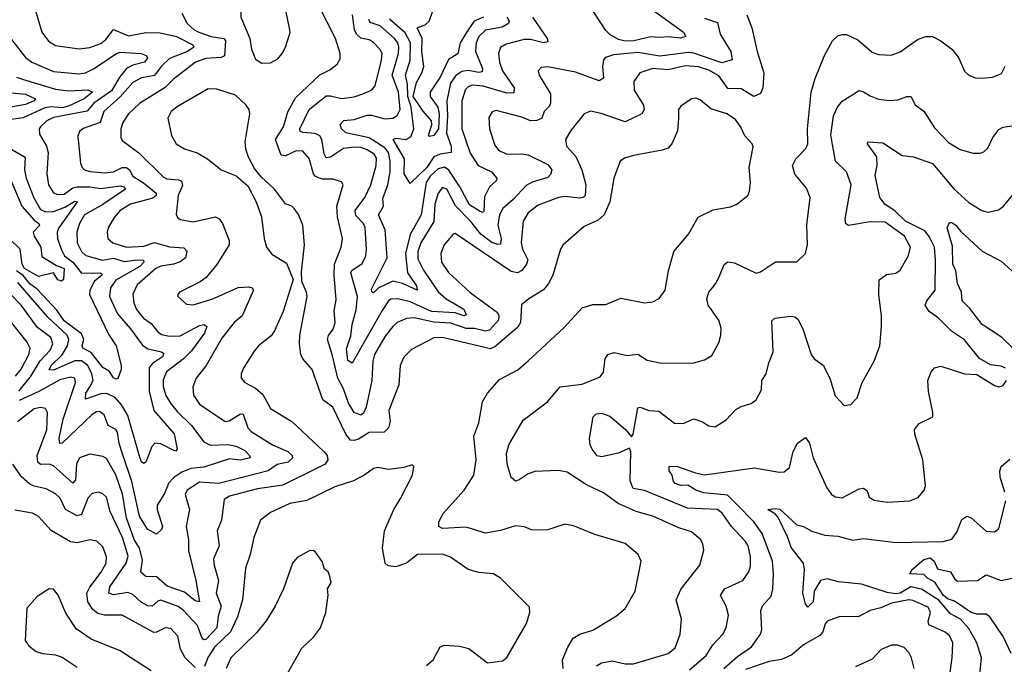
# Model space of a CAD drawing. Extents: x 1443846 to 1577407, y 839182 to 927291.
# Tile 52 of 256: x 1491848 to 1496430, y 849795 to 852792. Entities that reach past the tile are written whole.
import ezdxf

# ---------------------------------------------------------------- set-up
doc = ezdxf.new("R2010")
doc.units = 0

msp = doc.modelspace()

# ---------------------------------------------------------------- linework, layer by layer
at = {"layer": '0CON20XD'}
for points in [[(1494007, 852805), (1493962.4, 852785), (1493934.9, 852745.1), (1493898, 852685), (1493886.7, 852633.3), (1493843, 852607), (1493805.3, 852524.7), (1493758.9, 852455), (1493758.9, 852435), (1493794.4, 852385), (1493800.4, 852355), (1493796.7, 852285), (1493775, 852253.3), (1493755, 852250), (1493751.2, 852255), (1493766.4, 852303.6), (1493765, 852322), (1493725, 852367.1), (1493679.7, 852435), (1493695, 852500.7), (1493719.8, 852545), (1493728.7, 852575), (1493719.9, 852645), (1493720.8, 852705), (1493697.8, 852755), (1493735, 852768.8), (1493753.7, 852786.3), (1493817, 852963)], [(1492975, 852590), (1493015, 852592.5), (1493049.1, 852610.9), (1493069.2, 852635), (1493085.6, 852665), (1493107, 852733), (1493105.8, 852745), (1493086.7, 852835), (1493070.8, 852865), (1493015, 852907.1), (1492955, 852922.5), (1492905, 852896), (1492891.5, 852878.5), (1492877.5, 852845), (1492877.1, 852805), (1492918.9, 852705), (1492926.4, 852655), (1492945, 852608.8), (1492975, 852590)], [(1495232.5, 852815), (1495255.4, 852755), (1495280, 852645), (1495310.8, 852545), (1495306.2, 852475), (1495295, 852449.5), (1495265, 852434.6), (1495205, 852470.8), (1495142.6, 852472.6), (1495101.2, 852531.2), (1495055, 852558.3), (1495006.7, 852573.3), (1494945, 852577.6), (1494865, 852560), (1494794, 852566), (1494734.3, 852545.7), (1494705.4, 852505), (1494707.3, 852465), (1494750.9, 852395), (1494753.8, 852375), (1494743.1, 852355), (1494665, 852316.9), (1494554.1, 852355.9), (1494505, 852366.5), (1494475, 852354.3), (1494412.9, 852277.1), (1494388.1, 852235), (1494392.9, 852205), (1494435.7, 852155.7), (1494464.7, 852095), (1494482.4, 852025), (1494478.7, 851975), (1494469.4, 851965), (1494455, 851961.8), (1494385, 851970.2), (1494355, 851965.9), (1494260.1, 851929.9), (1494213.6, 851895), (1494191.2, 851855), (1494182.1, 851755), (1494187.6, 851725), (1494212.5, 851675), (1494205.9, 851655), (1494185, 851626.4), (1494164.7, 851615.3), (1494135, 851621.4), (1493875, 851798.5), (1493865, 851794.4), (1493823.8, 851745), (1493807.7, 851705), (1493811.2, 851665), (1493843, 851617), (1493944.2, 851524.2), (1494070.9, 851430.9), (1494078.3, 851415), (1494076, 851395), (1494035, 851349.3), (1494015, 851343.5), (1493965, 851356.3), (1493925, 851356.6), (1493855, 851381.4), (1493775, 851385.5), (1493684.3, 851405.7), (1493647.6, 851402.4), (1493605, 851383.9), (1493583.7, 851366.3), (1493548.9, 851321.1), (1493498.9, 851235), (1493491, 851205), (1493486.8, 851115), (1493459.9, 850990.1), (1493447.6, 850962.4), (1493435, 850953.2), (1493405, 850966.2), (1493378.5, 851008.5), (1493354.5, 851075), (1493328.5, 851125), (1493302.2, 851235), (1493280.7, 851305), (1493285.5, 851324.5), (1493307.1, 851352.9), (1493315.9, 851385), (1493312.1, 851437.9), (1493320.7, 851489.3), (1493310.9, 851605), (1493313.4, 851655), (1493344.5, 851735), (1493350.9, 851775), (1493326.4, 851875), (1493324.4, 851925), (1493353.8, 852025), (1493345, 852038), (1493305, 852051.1), (1493255, 852050.2), (1493225, 852063), (1493215.9, 852075.9), (1493195, 852146.7), (1493165, 852181.5), (1493135, 852182.9), (1493085, 852159.5), (1493065, 852162.7), (1493038.6, 852235), (1493075, 852294.6), (1493096.2, 852363.8), (1493131.1, 852428.9), (1493244.2, 852535.8), (1493290.9, 852559.1), (1493325, 852585.7), (1493339.8, 852610.2), (1493338.9, 852635), (1493317.7, 852705), (1493235.6, 852865.6)], [(1491921.2, 852835), (1491951.3, 852735), (1491982.3, 852692.3), (1492015, 852672.9), (1492125, 852656.7), (1492175, 852662.7), (1492225, 852682.4), (1492248.8, 852701.2), (1492285, 852747.1), (1492355, 852717.3), (1492435, 852733.5), (1492501.1, 852731.1), (1492578.5, 852715), (1492654.4, 852675), (1492657.7, 852665), (1492629.6, 852645), (1492545, 852612.8), (1492505.7, 852575), (1492475, 852533.1), (1492415, 852522.3), (1492375, 852500.2), (1492315.8, 852434.2), (1492239, 852365), (1492221.9, 852315), (1492142.9, 852287.1), (1492126.9, 852273.1), (1492118.6, 852251.4), (1492131.2, 852125), (1492138.5, 852105), (1492149.4, 852095), (1492175, 852086.4), (1492245, 852081.1), (1492285, 852084.3), (1492325, 852105.2), (1492345, 852105.2), (1492358.9, 852095), (1492375.3, 852065), (1492424.4, 852034.4), (1492483.1, 851985), (1492483.2, 851975), (1492468.1, 851961.9), (1492364.5, 851935), (1492315.5, 851905), (1492287.7, 851872.3), (1492259.6, 851825), (1492254.6, 851805), (1492258.5, 851775), (1492281.4, 851755), (1492345, 851734.3), (1492425, 851739.8), (1492475, 851755.9), (1492545, 851736), (1492612.1, 851732.1), (1492626.4, 851716.4), (1492620, 851685), (1492595, 851666.3), (1492564.5, 851655.5), (1492505, 851646.9), (1492481.2, 851635), (1492395, 851560), (1492375, 851516.7), (1492378.8, 851475), (1492391.3, 851445), (1492424, 851405), (1492459.6, 851379.6), (1492490.3, 851340.3), (1492508.3, 851328.3), (1492545, 851320.2), (1492595, 851321.5), (1492685, 851370), (1492705, 851374.5), (1492719.4, 851365), (1492708.1, 851335), (1492647.9, 851252.1), (1492610.5, 851215), (1492531.6, 851155), (1492515, 851118), (1492515, 851086.7), (1492527.7, 851045), (1492549.8, 851009.8), (1492580.3, 850970.3), (1492646.9, 850905), (1492705, 850828.5), (1492735, 850814.2), (1492816.6, 850816.6), (1492855, 850808.8), (1492895, 850788.2), (1492918.2, 850765), (1492920, 850755), (1492875, 850743.9), (1492825, 850750.7), (1492705, 850710.7), (1492644.8, 850705.2), (1492602.2, 850687.8), (1492566.1, 850663.9), (1492542, 850638), (1492521.3, 850588.7), (1492488.2, 850535), (1492488.4, 850515), (1492512.9, 850435), (1492508.5, 850421.5), (1492485, 850400.6), (1492443.2, 850423.2), (1492405, 850483.6), (1492370.3, 850645), (1492325.8, 850774.2), (1492311.4, 850821.4), (1492303.8, 850875), (1492295, 850886.5), (1492259.2, 850905), (1492241.2, 850955), (1492219.7, 850969.7), (1492205, 850968.4), (1492185, 850956.6), (1492045, 850823.3), (1492035, 850820.8), (1492031.7, 850845), (1492051, 850935), (1492108.1, 851105), (1492104.2, 851125), (1492085, 851129.5), (1492035, 851118.1), (1491937, 851063), (1491845, 851021.2)], [(1492603.1, 852823.1), (1492627.2, 852775)], [(1493445, 852447.7), (1493485, 852465.5), (1493502.9, 852485), (1493532.3, 852605), (1493534.1, 852635), (1493524.6, 852655), (1493495, 852686.7), (1493475, 852699.3), (1493435, 852706.7), (1493414.8, 852725), (1493405.6, 852745), (1493397.5, 852815)], [(1494790.5, 852840.5), (1494937.8, 852735), (1494948, 852715), (1494923.4, 852706.6), (1494865, 852713.6), (1494825, 852709.1), (1494785, 852713.6), (1494706.2, 852695), (1494665, 852692.9), (1494635, 852700.3), (1494595, 852723.5), (1494575, 852742.5), (1494503.4, 852853.4)], [(1492627.2, 852775), (1492660.7, 852745), (1492681.5, 852735), (1492738.6, 852715), (1492797.5, 852705), (1492805.3, 852695), (1492801.1, 852625), (1492785, 852616.2), (1492715, 852612), (1492665.5, 852595), (1492564.2, 852515.8), (1492525, 852477.8), (1492405, 852403.3), (1492355, 852354.5), (1492327.3, 852315), (1492319.1, 852285), (1492318.1, 852245), (1492325, 852230), (1492402.9, 852172.9), (1492515, 852062), (1492533.1, 852053.1), (1492588, 852048), (1492601.2, 852041.2), (1492605, 852022), (1492585.4, 851975), (1492576, 851886), (1492582.2, 851872.2), (1492595, 851863.1), (1492655, 851851.8), (1492760, 851875), (1492776.2, 851866.2), (1492791.3, 851845), (1492822.8, 851765), (1492823.2, 851745), (1492765, 851654.3), (1492716.5, 851593.5), (1492687.3, 851572.7), (1492592.5, 851525), (1492583.3, 851515), (1492583.3, 851505), (1492625, 851470), (1492655, 851467.1), (1492746.2, 851495), (1492865, 851547.6), (1492915, 851550), (1492929.2, 851545), (1492935.4, 851535.4), (1492882.9, 851415), (1492846.6, 851385), (1492789.3, 851310.7), (1492715.2, 851184.8), (1492669.5, 851125), (1492654.4, 851085), (1492656.2, 851046.2), (1492684.8, 851004.8), (1492795, 850930), (1492805, 850924.6), (1492823.6, 850926.4), (1492875, 850958.9), (1492888.1, 850958.1), (1492909.4, 850895), (1492925, 850876.7), (1493025, 850814.8), (1493095.5, 850785), (1493115.6, 850765), (1493117.8, 850755), (1493098.1, 850735), (1493045.9, 850724.1), (1493004.3, 850695), (1492775, 850634.9), (1492685, 850641.6), (1492627.8, 850605), (1492617.9, 850585), (1492638.7, 850515), (1492623.2, 850435), (1492634.1, 850375), (1492634.1, 850324.1), (1492668.3, 850185), (1492685.4, 850085), (1492665, 850089.2), (1492615, 850129.7), (1492535, 850158.3), (1492485, 850200.8), (1492435, 850203.3), (1492412.4, 850222.4), (1492419, 850281), (1492406, 850335), (1492380.7, 850375), (1492345, 850475.5), (1492325.8, 850585.8), (1492295, 850675.5), (1492251.7, 850751.7), (1492235, 850761.2), (1492175, 850772.5), (1492127.1, 850755), (1492112.4, 850725), (1492108.1, 850651.9), (1492095, 850637.7), (1492005, 850717.4), (1491985, 850724.8), (1491945, 850724.2), (1491931.9, 850735), (1491930, 850765), (1491973.9, 850885), (1491977.7, 850965), (1491967.5, 850985), (1491945, 850989.1), (1491915, 850982.8), (1491837.4, 850922.6)], [(1495035, 852799.1), (1495095, 852778.9), (1495108, 852725), (1495156.8, 852645), (1495164, 852606), (1495115, 852591.4), (1494985, 852636.3), (1494960.5, 852639.5), (1494826.6, 852623.4), (1494725, 852639.4), (1494611.3, 852628.7), (1494574, 852616), (1494564.6, 852605.4), (1494559.5, 852575), (1494565, 852520), (1494545, 852508.6), (1494435, 852548), (1494305, 852573.1), (1494275, 852570.8), (1494260.8, 852555), (1494265.7, 852535), (1494318, 852448), (1494317.9, 852405), (1494311.2, 852388.8), (1494288.5, 852365), (1494277.3, 852335), (1494255, 852324.2), (1494225, 852322.9), (1494185, 852339.1), (1494065, 852370), (1494046.5, 852363.5), (1494031.8, 852338.2), (1494034.5, 852285), (1494059.3, 852209.3), (1494075.8, 852185.8), (1494115, 852167.1), (1494185, 852169.3), (1494215, 852163.8), (1494305, 852118.7), (1494324.6, 852095), (1494317.6, 852072.4), (1494305, 852058.5), (1494233.2, 852036.8), (1494205, 852021.8), (1494145, 851955.8), (1494095.9, 851914.1), (1494081.4, 851885), (1494073.2, 851836.8), (1494087.9, 851775), (1494085, 851749.2), (1494073.6, 851746.4), (1494045, 851755.6), (1493993.3, 851795), (1493945.2, 851855), (1493876.1, 851926.1), (1493835, 852003.8), (1493815, 852011.8), (1493794.8, 851985), (1493780, 851935), (1493775.8, 851854.2), (1493714.4, 851755), (1493701.1, 851715), (1493700.9, 851680.9), (1493727.3, 851627.3), (1493795, 851527.1), (1493832.9, 851495), (1493915, 851446), (1493925, 851420.6), (1493915, 851415.8), (1493875, 851429.7), (1493765, 851435.4), (1493661.7, 851481.7), (1493605.2, 851494.8), (1493575, 851492.1), (1493564.1, 851485), (1493535, 851440.4), (1493395, 851195.6), (1493375, 851208.1), (1493368.3, 851261.7), (1493388.5, 851321.5), (1493394.6, 851375.4), (1493413.3, 851443.3), (1493420.2, 851505), (1493388.6, 851615), (1493394, 851626), (1493442, 851658), (1493459.2, 851695), (1493462.5, 851725), (1493456, 851826), (1493446.6, 851846.6), (1493411.7, 851881.7), (1493409, 851905), (1493453.5, 851965), (1493481.6, 852025), (1493507.2, 852115), (1493508.5, 852148.5), (1493497, 852167), (1493465, 852187.5), (1493435, 852197.7), (1493405, 852199.5), (1493355, 852192.8), (1493295, 852153.3), (1493275, 852149.6), (1493265, 852169.4), (1493253.8, 852235), (1493245, 852251.8), (1493222.5, 852262.5), (1493165, 852267.6), (1493153.4, 852273.4), (1493151.4, 852285), (1493195, 852374.6), (1493275, 852438.2), (1493295, 852438.9), (1493345, 852425.3), (1493405, 852434.1), (1493445, 852447.7)], [(1494234.8, 852804.8), (1494302.7, 852705), (1494305, 852690), (1494285, 852684.7), (1494225, 852700.7), (1494195, 852700.2), (1494111.1, 852678.9), (1494085, 852662.5), (1494075.8, 852635), (1494080.8, 852595), (1494095.2, 852555), (1494148.5, 852475), (1494147.9, 852452.1), (1494115, 852450.4), (1494005, 852483.3), (1493955, 852488.4), (1493935, 852480.3), (1493922.5, 852467.5), (1493905.8, 852415.8), (1493905.7, 852285), (1493945, 852171.9), (1493982.1, 852115), (1494043.1, 852085), (1494068.6, 852055), (1494066.9, 852045), (1494034.5, 852015), (1494011.2, 851968.8), (1494008.4, 851901.6), (1494005, 851896.2), (1493990.1, 851900.1), (1493941, 851931), (1493896.6, 852015), (1493845, 852092.6), (1493825, 852106.3), (1493795, 852099.6), (1493758.3, 852065), (1493740.3, 852035), (1493717, 851885), (1493665.8, 851794.2), (1493643.9, 851705), (1493652.3, 851615), (1493694.7, 851555), (1493698, 851535), (1493630, 851565), (1493585, 851576), (1493515.8, 851544.2), (1493495, 851522.4), (1493486.2, 851526.2), (1493485, 851538.6), (1493557.7, 851685), (1493549.3, 851815), (1493517.1, 851885), (1493540.3, 851925), (1493538.3, 851961.7), (1493561.5, 852025), (1493571.4, 852085), (1493572.7, 852135), (1493564.9, 852175), (1493546.9, 852196.9), (1493475, 852242.6), (1493366.1, 852266.1), (1493345.5, 852285), (1493340, 852305), (1493356.8, 852323.2), (1493405, 852329.1), (1493465, 852348.6), (1493485, 852348.8), (1493548, 852332), (1493585, 852334.7), (1493605, 852346.4), (1493617.9, 852375), (1493610.8, 852455), (1493580.6, 852535), (1493611.3, 852635), (1493612.8, 852665), (1493607, 852685), (1493592.7, 852705), (1493525, 852764), (1493479, 852779), (1493473.5, 852793.5)], [(1494115, 852804.2), (1494125.4, 852785), (1494123.3, 852775), (1494092.8, 852757.2), (1494015.8, 852744.2), (1493984.3, 852715), (1493972.6, 852685), (1493968.6, 852645), (1494001.8, 852565), (1494000.4, 852549.6), (1493985, 852546.7), (1493935, 852555.8), (1493905, 852551.2), (1493877.1, 852532.9), (1493853.3, 852496.7), (1493835.2, 852414.8), (1493839.1, 852345), (1493834.9, 852264.9), (1493856.1, 852205), (1493856.2, 852175), (1493805, 852167.7), (1493774.9, 852155.1), (1493742.9, 852105), (1493665, 852030), (1493637.4, 852075), (1493638.3, 852145), (1493585.5, 852235), (1493598.4, 852241.6), (1493645.9, 852235.9), (1493669.2, 852250.8), (1493681.7, 852285), (1493670.1, 852385), (1493653.5, 852435), (1493652.1, 852492.1), (1493643, 852535), (1493664.9, 852605), (1493667, 852685), (1493641.9, 852731.9), (1493569.6, 852795)], [(1494531.9, 849788.1), (1494555, 849801.2), (1494605, 849810), (1494665, 849796.5), (1494705, 849796.9), (1494865, 849844.4), (1494898.3, 849871.7), (1494921.1, 849935), (1494928.1, 850005), (1494902.2, 850095), (1494926.5, 850145), (1495012.9, 850255), (1495031.9, 850325), (1495026.4, 850355), (1495015.5, 850375), (1494975, 850410), (1494915, 850429.6), (1494795, 850483.6), (1494717.1, 850505), (1494633, 850543), (1494565, 850592.2), (1494485, 850630), (1494395, 850687.6), (1494355, 850695.3), (1494245, 850691.5), (1494215, 850681.1), (1494172.5, 850652.5), (1494155, 850645.8), (1494135, 850663.8), (1494116.2, 850726.2), (1494113.4, 850775), (1494124.5, 850815), (1494190.2, 850929.8), (1494304.5, 851015), (1494362.5, 851085), (1494465, 851097.5), (1494549.1, 851130.9), (1494565, 851152.5), (1494573.3, 851215), (1494585, 851235.8), (1494615, 851244.3), (1494675, 851230.5), (1494725, 851236.5), (1494768.6, 851208.6), (1494835, 851194.5), (1494985, 851197.1), (1495035, 851210.8), (1495068.7, 851231.3), (1495100.9, 851289.1), (1495111.4, 851325), (1495112.7, 851357.3), (1495101.9, 851395), (1495051.2, 851465), (1495045.4, 851495), (1495055.3, 851524.7), (1495086.9, 851565), (1495106.3, 851603.7), (1495125.6, 851654.4), (1495143.3, 851666.7), (1495175, 851661.9), (1495275.7, 851614.3), (1495295, 851619.2), (1495365, 851665.8), (1495465, 851665.7), (1495504.3, 851705), (1495514.4, 851745), (1495510.9, 851839.1), (1495526.1, 851966.1), (1495509.1, 852009.1), (1495454.7, 852074.7), (1495444.5, 852115), (1495459.6, 852145), (1495505.8, 852194.2), (1495515.4, 852215), (1495514.7, 852285), (1495531.6, 852455), (1495550.2, 852519.8), (1495593.6, 852626.4), (1495630.8, 852695), (1495655, 852717.1), (1495675, 852724.3), (1495695, 852723.1), (1495748.2, 852698.2), (1495815, 852641.4), (1495845, 852630.6), (1495903, 852627), (1495945, 852642.5), (1496028.3, 852701.7), (1496065, 852714.3), (1496095, 852714.2), (1496135, 852694.2), (1496186.1, 852656.1), (1496216.4, 852616.4), (1496245, 852553.3), (1496265, 852534), (1496295, 852522.5), (1496325, 852520), (1496375, 852525.7), (1496417.4, 852542.6), (1496433.4, 852576.6)], [(1491799.5, 852715), (1491875, 852617.1), (1491904.8, 852594.8), (1492005, 852552), (1492125, 852541.2), (1492155, 852546.1), (1492195, 852564.8), (1492295, 852634.2), (1492315, 852641.6), (1492413.3, 852635), (1492436.1, 852626.1), (1492442.2, 852615), (1492429.4, 852595), (1492375, 852580.5), (1492345, 852564.8), (1492313.8, 852526.2), (1492275, 852461.5), (1492193.2, 852405), (1492162.2, 852367.8), (1492005, 852337.8), (1491975, 852322.1), (1491944.6, 852295), (1491939.3, 852285), (1491940.9, 852260.9), (1491973.3, 852205), (1491980.9, 852175), (1491974.7, 852075), (1491982.2, 852025), (1492005, 851986.9), (1492025, 851979.2), (1492055, 851981.1), (1492095, 852009.8), (1492115, 852015.8), (1492175.2, 852015.2), (1492225, 852006.7), (1492315, 852020.2), (1492333.3, 852015), (1492340, 852005), (1492235, 851932.3), (1492150.4, 851885), (1492126.3, 851845), (1492114.3, 851805), (1492115.3, 851755), (1492135, 851714.5), (1492155.2, 851695.2), (1492234, 851674), (1492285, 851683), (1492335, 851667.8), (1492395, 851676.1), (1492423.6, 851673.6), (1492425.3, 851665), (1492407.1, 851645), (1492295, 851581.9), (1492270.3, 851545), (1492266.3, 851505), (1492303.3, 851425), (1492364.2, 851355), (1492418.9, 851278.9), (1492445, 851261.1), (1492507.9, 851247.9), (1492519.5, 851239.5), (1492513.2, 851225), (1492466.2, 851193.8), (1492450.9, 851175), (1492450, 851065), (1492471.9, 850975), (1492566.2, 850866.2), (1492580.5, 850795), (1492575, 850785.8), (1492565, 850788.2), (1492505, 850820.6), (1492477.1, 850822.9), (1492462.6, 850807.4), (1492435, 850734.3), (1492425, 850728.5), (1492415, 850736.7), (1492405, 850762.9), (1492351.9, 850951.9), (1492321.1, 851001.1), (1492292.9, 851035), (1492253.5, 851053.5), (1492225, 851053.2), (1492155, 851028), (1492156.6, 851055), (1492175, 851085.8), (1492190.2, 851115), (1492183.8, 851145), (1492165, 851183.9), (1492135, 851206.6), (1492105, 851205.4), (1492005, 851163.1), (1491984.8, 851164.8), (1491994.4, 851185), (1492045, 851234.5), (1492070.7, 851275), (1492076.9, 851305), (1492069.5, 851325), (1491978.3, 851408.3), (1491839.6, 851569.6)], [(1491832.7, 852525), (1491866.2, 852515), (1492015, 852468.9), (1492075, 852462.3), (1492165, 852466.7), (1492186.2, 852456.2), (1492148.8, 852425), (1492075, 852389.8), (1492045, 852383.3), (1491992.7, 852387.3), (1491965, 852382.9), (1491864.1, 852335.9), (1491776.5, 852323.5)], [(1491793.8, 852453.8), (1491875, 852445.8), (1491921.1, 852425), (1491915.4, 852415), (1491875, 852397.6), (1491745, 852375.1)], [(1494377.5, 849775), (1494374.3, 849815), (1494398.9, 849875), (1494424, 849916), (1494454.7, 849935.3), (1494515, 849953.5), (1494625, 850020), (1494665.7, 850054.3), (1494712.5, 850135), (1494740.8, 850275), (1494726, 850305), (1494665, 850356.7), (1494525, 850398.1), (1494425, 850439.2), (1494384.2, 850445.8), (1494305, 850420), (1494255, 850418), (1494230.3, 850420.3), (1494196.4, 850433.6), (1494155, 850438.1), (1494085, 850416.7), (1494015, 850404.6), (1493925, 850431.8), (1493815, 850425.6), (1493798, 850435), (1493798.1, 850455), (1493817.8, 850495), (1493915.7, 850604.3), (1493962.1, 850675), (1493972.7, 850745), (1493961.1, 850855), (1493985, 850917.5), (1494001.1, 851015), (1494024.7, 851055.3), (1494080.6, 851119.4), (1494165.4, 851164.6), (1494215, 851205.8), (1494379.8, 851360.2), (1494465, 851452.9), (1494515, 851468.1), (1494575, 851468.6), (1494645, 851496.9), (1494755, 851475.8), (1494795, 851480), (1494824.3, 851495.7), (1494851.4, 851535), (1494867.1, 851625), (1494892, 851715), (1494960.8, 851795), (1495005, 851874.2), (1495075, 851908.6), (1495155, 851922.5), (1495185.6, 851934.4), (1495236, 851975), (1495244.2, 851995), (1495248.1, 852035), (1495242.2, 852105), (1495260.7, 852200.7), (1495256.7, 852215), (1495221.7, 852251.7), (1495203.4, 852293.4), (1495178.3, 852328.3), (1495138.8, 852355), (1495065, 852378.5), (1495015, 852420), (1494995, 852427.1), (1494975, 852424), (1494925, 852390), (1494914.2, 852375), (1494913.5, 852333.5), (1494909.4, 852275), (1494883.1, 852215), (1494865.8, 852195), (1494837.5, 852185), (1494705, 852161.5), (1494662.2, 852147.8), (1494642.9, 852135), (1494613.6, 852055), (1494593.6, 851945), (1494567.5, 851885), (1494539.4, 851860.6), (1494475, 851831.1), (1494375, 851743.8), (1494364.3, 851725), (1494329.6, 851605), (1494309.5, 851565), (1494285, 851536.7), (1494216.7, 851495), (1494183.6, 851466.4), (1494178.9, 851385), (1494166.8, 851363.2), (1494058.8, 851271.2), (1494038.6, 851261.4), (1493875, 851301.3), (1493815, 851314.7), (1493775, 851312.9), (1493670.9, 851259.1), (1493636.4, 851223.6), (1493618.5, 851185), (1493612.7, 851095), (1493565.4, 850975), (1493571.8, 850925), (1493563.8, 850895), (1493544, 850875), (1493475, 850872.7), (1493425, 850841.1), (1493405, 850834.8), (1493387.3, 850837.3), (1493365.7, 850865), (1493305, 850990), (1493259.5, 851025), (1493208.8, 851165), (1493165.4, 851215.4), (1493156.4, 851235), (1493149.6, 851285), (1493151.5, 851325), (1493186.2, 851505), (1493183.3, 851525), (1493161.2, 851575), (1493159.3, 851619.3), (1493173.5, 851745), (1493165, 851836.7), (1493145, 851886.2), (1493125.8, 851915), (1493115, 851926), (1493085, 851936.2), (1493034, 852005), (1492971.7, 852061.7), (1492940.3, 852100.3), (1492913.2, 852153.2), (1492900.3, 852190.3), (1492897.8, 852225), (1492919.4, 852355), (1492915.7, 852375), (1492902.5, 852395), (1492851.7, 852441.7), (1492765, 852468.9), (1492725, 852470.4), (1492585, 852390), (1492553.5, 852365), (1492537.8, 852335), (1492555, 852253.3), (1492575.5, 852215.5), (1492615, 852192.2), (1492673.2, 852173.2), (1492722, 852145), (1492785, 852094.3), (1492855, 852066.2), (1492910.5, 852020.5), (1492949.2, 851945), (1492973.1, 851875), (1492985.5, 851775.5), (1492997.1, 851735), (1493021.4, 851701.4), (1493090, 851660), (1493120, 851585), (1493074.3, 851435), (1493033.3, 851345), (1493017.9, 851322.1), (1492959.4, 851275), (1492939.2, 851250.8), (1492891.1, 851175), (1492878.6, 851145), (1492878, 851125), (1492895, 851105.8), (1492945, 851079.4), (1492980, 851050), (1493015.8, 850985), (1493115, 850923.3), (1493264.1, 850784.1), (1493278.4, 850765), (1493281.6, 850745), (1493270.3, 850725), (1493241.1, 850711.1)], [(1494965, 849769.4), (1495042.4, 849835), (1495074.1, 849885), (1495120, 849935), (1495135.4, 849965), (1495146.2, 850023.8), (1495135.4, 850065), (1495109.5, 850115), (1495128.5, 850145), (1495212.5, 850185), (1495241.5, 850225), (1495248.3, 850251.7), (1495248.2, 850295), (1495237.5, 850345), (1495225.7, 850365.7), (1495161.1, 850435), (1495117.2, 850497.2), (1495095, 850514.7), (1494955, 850520.7), (1494755, 850602.5), (1494702.6, 850612.6), (1494688.6, 850648.6), (1494692.2, 850782.2), (1494685, 850800.5), (1494633.3, 850776.7), (1494555, 850759.5), (1494535, 850764), (1494512, 850795), (1494502, 850815), (1494500, 850845), (1494516, 850945), (1494530, 850960), (1494555, 850962.9), (1494595, 850948.5), (1494666.8, 850886.8), (1494695, 850852.1), (1494702.7, 850865), (1494725, 850988), (1494735, 850990), (1494775, 850975.7), (1494822.6, 850972.6), (1494895, 850915.6), (1494935, 850914.4), (1494985, 850935.7), (1495025, 850922), (1495055, 850903.3), (1495085, 850898.8), (1495135, 850931.2), (1495180.3, 850979.7), (1495205.7, 850994.3), (1495251.7, 851008.3), (1495275.7, 851024.3), (1495299.3, 851070.7), (1495302.2, 851115), (1495321.4, 851145), (1495333.6, 851196.4), (1495355, 851247.5), (1495347.5, 851392.5), (1495362.5, 851405), (1495435, 851414), (1495455, 851410.8), (1495469.4, 851399.4), (1495491.8, 851355), (1495530.8, 851235), (1495545, 851215.5), (1495586.4, 851186.4), (1495617.3, 851125), (1495642.6, 851042.6), (1495685, 850998.8), (1495715, 851003.3), (1495745, 851033.3), (1495768, 851105), (1495825, 851203.8), (1495851.1, 851275), (1495857.8, 851365), (1495858.2, 851415), (1495846.2, 851515), (1495847.8, 851582.2), (1495882.1, 851607.9), (1495925, 851614.3), (1495945, 851627.5), (1495984.6, 851695.4), (1495992.9, 851735), (1495965, 851785.4), (1495875, 851851.5), (1495805, 851852.7), (1495705, 851836), (1495692.8, 851842.8), (1495688.9, 851865), (1495717.5, 852025), (1495695.2, 852085.2), (1495644.3, 852135), (1495623.3, 852255), (1495635, 852346), (1495653.8, 852386.2), (1495675, 852413.3), (1495755, 852463.3), (1495775, 852457.8), (1495805, 852437.7), (1495843.7, 852423.7), (1495896, 852416), (1495935, 852419.2), (1495975.7, 852435.7), (1495995, 852435.8), (1496015, 852396.2), (1496055, 852367.5), (1496105, 852289.4), (1496170.7, 852220.7), (1496225, 852189.5), (1496285, 852172.2), (1496318.3, 852171.7), (1496335, 852177.5), (1496352.9, 852195), (1496376.5, 852245), (1496405, 852282.2), (1496425, 852292.7), (1496495, 852302.9)], [(1496435, 851171.9), (1496415, 851181.2), (1496365, 851187.5), (1496315, 851217.1), (1496245, 851303.1), (1496184.7, 851344.7), (1496124.3, 851405), (1496080.9, 851435), (1496061.8, 851465), (1496069.6, 851485), (1496107.8, 851535), (1496110.2, 851675), (1496104.8, 851735), (1496080.3, 851785), (1496060.7, 851810.7), (1495970.4, 851855), (1495921.4, 851901.4), (1495873.6, 851935), (1495850, 851965), (1495828.3, 852068.3), (1495837.8, 852115), (1495836.8, 852155), (1495792.5, 852215), (1495794.3, 852225), (1495865, 852219.6), (1495955, 852160.8), (1496007.5, 852155), (1496095, 852123.5), (1496196.5, 852005), (1496265, 851942.2), (1496325, 851905.6), (1496355, 851898.1), (1496402.2, 851907.8), (1496425, 851924), (1496495, 852007.5)], [(1491784.7, 852205), (1491873.5, 852153.5), (1491869.8, 852095), (1491878.1, 852055), (1491913.8, 851963.8), (1491945, 851910.5), (1491968.7, 851898.7), (1492005, 851901), (1492058.7, 851921.3), (1492105, 851948.4), (1492115.3, 851945.3), (1492029.6, 851825), (1492023, 851805), (1492024.3, 851775), (1492040.4, 851725), (1492057.3, 851695), (1492095, 851664.3), (1492135, 851613.6), (1492224.5, 851614.5), (1492229.6, 851609.6), (1492230.9, 851605), (1492194.8, 851575.2), (1492175, 851533.5), (1492172.5, 851515), (1492260.6, 851330.6), (1492297.3, 851275), (1492319.6, 851185), (1492319.6, 851165), (1492305, 851124.2), (1492295, 851120.5), (1492285, 851127.5), (1492266.4, 851156.4), (1492235, 851175.6), (1492181.3, 851245), (1492141.8, 851265), (1492138.1, 851275), (1492147.3, 851305), (1492135, 851331.5), (1492055, 851391.8), (1492021.6, 851441.6), (1491929.8, 851539.8), (1491894.8, 851564.8), (1491865, 851602.8), (1491833.9, 851623.9)], [(1491795.2, 852075), (1491858.4, 851925), (1491915, 851859.8), (1491937.5, 851845), (1491939.6, 851835), (1491911.4, 851805), (1491916, 851786), (1491946.6, 851735), (1491950.5, 851690.5), (1492019.3, 851649.3), (1492055.4, 851635), (1492052.5, 851585), (1492043, 851577), (1492025, 851582.2), (1492005, 851615.6), (1491935, 851597.6), (1491870.3, 851635), (1491859.9, 851655), (1491850.9, 851725), (1491796.9, 851776.9)], [(1496469, 851265), (1496416.2, 851316.2), (1496327.5, 851375), (1496269.9, 851449.9), (1496234.5, 851485), (1496230, 851525), (1496211.6, 851565), (1496203.9, 851625), (1496190.3, 851655), (1496189.3, 851739.3), (1496163.8, 851825), (1496175, 851849.4), (1496185, 851850), (1496205, 851836.2), (1496227.6, 851807.6), (1496326.2, 851716.2), (1496415, 851669.1), (1496465, 851624.3)], [(1491844, 851065), (1491898.4, 851131.6), (1491943.9, 851206.1), (1491990, 851255), (1492001.6, 851285), (1491993.4, 851315), (1491931.2, 851361.2), (1491854.9, 851464.9), (1491755.6, 851565)], [(1491827.9, 851135), (1491855, 851167.3), (1491891, 851235), (1491896.3, 851265), (1491882.7, 851292.7), (1491805, 851390)], [(1495124.3, 849775), (1495188.9, 849831.1), (1495254, 849876), (1495295, 849934.3), (1495302.3, 849955), (1495296.9, 850045), (1495305, 850065.8), (1495345, 850112), (1495353.2, 850145), (1495356.6, 850215), (1495351.2, 850275), (1495302.7, 850402.7), (1495265, 850457.6), (1495185, 850537.2), (1495141.5, 850581.5), (1495032.1, 850592.1), (1494994.3, 850604.3), (1494957, 850627), (1494925, 850626.2), (1494898.6, 850635), (1494890, 850645), (1494884.3, 850675), (1494870, 850695), (1494870, 850715), (1494905, 850716.7), (1494992.5, 850685), (1495035, 850676), (1495267.6, 850707.6), (1495381.9, 850688.1), (1495405, 850689.4), (1495430.6, 850709.4), (1495446.8, 850785), (1495466.8, 850823.2), (1495505, 850848.8), (1495523.7, 850823.7), (1495540, 850755), (1495603.3, 850615), (1495626, 850585), (1495645, 850572.9), (1495675, 850569.4), (1495755, 850610.8), (1495774.1, 850614.1), (1495791.4, 850601.4), (1495801.5, 850571.5), (1495825, 850557.5), (1495885, 850548.6), (1495990, 850555), (1496028.9, 850571.1), (1496056.9, 850605), (1496062.7, 850625), (1496051.2, 850745), (1496014.3, 850865), (1496012.7, 850887.3), (1496033.3, 850915), (1496096.7, 850945), (1496098, 850965), (1496076.4, 851063.6), (1496074, 851115), (1496088.8, 851155), (1496105, 851173.8), (1496135, 851180.8), (1496245, 851146), (1496302.3, 851142.3), (1496385, 851091.4), (1496405, 851085.8), (1496425, 851091.2), (1496440.6, 851115)], [(1496432.9, 850595), (1496410.4, 850665), (1496409.1, 850695), (1496415.8, 850715), (1496455, 850748.8)], [(1493241.1, 850711.1), (1493072.8, 850627.2), (1492955, 850610.2), (1492825, 850577.1), (1492799.1, 850560.9), (1492786.7, 850465), (1492766.9, 850415), (1492776.9, 850345), (1492750, 850285), (1492752.9, 850255), (1492773.5, 850185), (1492763, 850125), (1492785.3, 850065), (1492771.8, 850018.2), (1492765.5, 849965), (1492715, 849909.4), (1492705, 849908.4), (1492695, 849919.2), (1492675, 849975.3), (1492610.8, 850045), (1492585, 850063), (1492505, 850092.7), (1492491, 850089), (1492465, 850065.5), (1492445, 850066.5), (1492414, 850084), (1492375, 850119.7), (1492351.7, 850128.3), (1492285, 850117), (1492262.2, 850125), (1492267.3, 850155), (1492344, 850265), (1492352.5, 850297.5), (1492326.5, 850385), (1492269.8, 850505), (1492252.3, 850572.3), (1492235, 850588.2), (1492215.3, 850595.3), (1492185, 850589.5), (1492165, 850566.9), (1492135, 850491.8), (1492115, 850484.7), (1492061.3, 850515), (1492037, 850567), (1492015, 850588.2), (1491970.6, 850610.6), (1491915, 850622.5), (1491893.5, 850633.5), (1491856.7, 850666.7), (1491816, 850726)], [(1493741.7, 849788.3), (1493772, 849815), (1493804.3, 849875.7), (1493825, 849884), (1493895, 849879.2), (1493938.7, 849868.7), (1494025, 849801.2), (1494095, 849810.8), (1494115, 849826.2), (1494206.9, 849985), (1494221.4, 850035), (1494220.5, 850060.5), (1494085, 850195.8), (1494052.5, 850215), (1493985, 850221.5), (1493935, 850235.5), (1493852.3, 850292.3), (1493815, 850306.1), (1493700, 850305), (1493648.5, 850265), (1493598.1, 850248.1), (1493563.2, 850253.2), (1493549.2, 850265), (1493537.1, 850335), (1493545.3, 850414.7), (1493588.6, 850515), (1493620.8, 850565), (1493676.2, 850675), (1493682.5, 850715), (1493675, 850722.5), (1493635, 850710), (1493565, 850700), (1493515, 850709.2), (1493495, 850705.7), (1493454.4, 850675.6), (1493402, 850648), (1493315, 850619.5), (1493183.7, 850556.3), (1493105, 850542.1), (1493015, 850500), (1492969.4, 850465), (1492937.8, 850385), (1492920.7, 850305), (1492898.1, 850241.9), (1492885.3, 850095), (1492861.6, 850015), (1492828.3, 849945), (1492755, 849874.2), (1492723.9, 849826.1), (1492707.5, 849785)], [(1496314.1, 849735), (1496323.6, 849825), (1496302.4, 849895), (1496265, 849961.5), (1496226.6, 850005), (1496179.4, 850029.4), (1496125, 850092.3), (1496044.7, 850144.7), (1495995, 850155.5), (1495945, 850125.2), (1495925, 850122.9), (1495885, 850127.8), (1495765, 850166.7), (1495657.6, 850177.6), (1495605, 850192.7), (1495575, 850184.4), (1495545.6, 850135), (1495540, 850085), (1495515, 850060.8), (1495505, 850075.7), (1495492.6, 850125), (1495500, 850235), (1495495.4, 850265.4), (1495438.3, 850338.3), (1495423.2, 850385), (1495377.8, 850477.8), (1495365, 850492.9), (1495330, 850515), (1495365, 850519.4), (1495385, 850515.4), (1495465, 850443.3), (1495495, 850435.6), (1495535, 850413.8), (1495595, 850394.5), (1495655, 850391.1), (1495725, 850372.2), (1495775, 850380), (1495925, 850361.3), (1496145, 850365.6), (1496185, 850377.1), (1496209.5, 850409.5), (1496231.9, 850468.1), (1496255, 850483.8), (1496276.3, 850476.3), (1496345, 850413.3), (1496385, 850411.4), (1496404.5, 850425.5), (1496437.7, 850555)], [(1492227.4, 850222.6), (1492249.8, 850265), (1492252.5, 850295), (1492235, 850341.4), (1492207.4, 850367.4), (1492175, 850373.3), (1492115, 850359.2), (1492085, 850363.6), (1491995, 850417.5), (1491935, 850481.9), (1491907.2, 850497.2), (1491825, 850510.8)], [(1493061.9, 849695), (1493160.7, 849869.3), (1493215, 849921.2), (1493248, 849965), (1493272.5, 850035), (1493284.1, 850115.9), (1493280, 850145), (1493296.9, 850175), (1493289.7, 850209.7), (1493283.9, 850223.9), (1493266.4, 850236.4), (1493255, 850272.5), (1493225, 850316.7), (1493215, 850323.8), (1493195, 850322), (1493138.8, 850291.2), (1493117.5, 850265), (1493075, 850146.2), (1493036.5, 850065), (1492995, 849996.9), (1492949.5, 849940.5), (1492830.9, 849825), (1492809.1, 849775)], [(1496462, 849845), (1496425, 849924.3), (1496361.8, 850015), (1496345, 850027.3), (1496302.1, 850027.9), (1496275.3, 850035), (1496198.8, 850088.8), (1496165, 850099.8), (1496147.6, 850115), (1496106.8, 850176.8), (1496072.9, 850195), (1496055, 850212.2), (1495990, 850215), (1496001.1, 850235), (1496055, 850281.6), (1496085, 850289.8), (1496103.8, 850275), (1496119.3, 850239.3), (1496180, 850225), (1496199.9, 850189.9), (1496212, 850182), (1496305, 850184.4), (1496345, 850211.1), (1496414.6, 850184.6), (1496495, 850201.8)], [(1492665, 849780), (1492617.5, 849825), (1492595.9, 849865), (1492584.5, 849925), (1492551.2, 849961.2), (1492525, 849964.6), (1492485, 849943.3), (1492472.7, 849942.7), (1492325, 850023.3), (1492243, 850023), (1492211.4, 850031.4), (1492188.8, 850048.8), (1492164.9, 850084.9), (1492160.6, 850125), (1492175, 850153.2), (1492227.4, 850222.6)], [(1492460, 849765), (1492315, 849857.3), (1492180.8, 849910.8), (1492110.3, 849960.3), (1492062.3, 850032.3), (1492026.6, 850116.6), (1492005, 850143.3), (1491985, 850146.2), (1491929.7, 850110.3), (1491881.4, 850055), (1491874, 849905), (1491890.3, 849880.3), (1491924.5, 849854.5), (1491955, 849844.3), (1492015, 849838.1), (1492045, 849827.1), (1492115, 849782)], [(1496174.4, 849735), (1496187.9, 849825), (1496190.4, 849895), (1496176.6, 849925), (1496155, 849944.7), (1496078.9, 849978.9), (1496075.2, 849995), (1496085.8, 850035), (1496075, 850059.6), (1496005, 850092.1), (1495985, 850094.2), (1495905, 850078.8), (1495855, 850056.8), (1495805, 850044.4), (1495750, 850015), (1495665, 850016.8), (1495606.2, 849995), (1495596.5, 849983.5), (1495585.7, 849945), (1495571.1, 849928.9), (1495495.8, 849885), (1495441.6, 849838.4), (1495393.8, 849816.2), (1495335, 849807.3), (1495225, 849770.5)], [(1496010.5, 849775), (1495998.1, 849825), (1495985, 849850), (1495963.2, 849873.2), (1495933.2, 849883.2), (1495905, 849883.3), (1495857, 849863), (1495815, 849819.2), (1495736.8, 849783.2)]]:
    msp.add_lwpolyline(points, dxfattribs=at)

doc.saveas('drawing.dxf')
